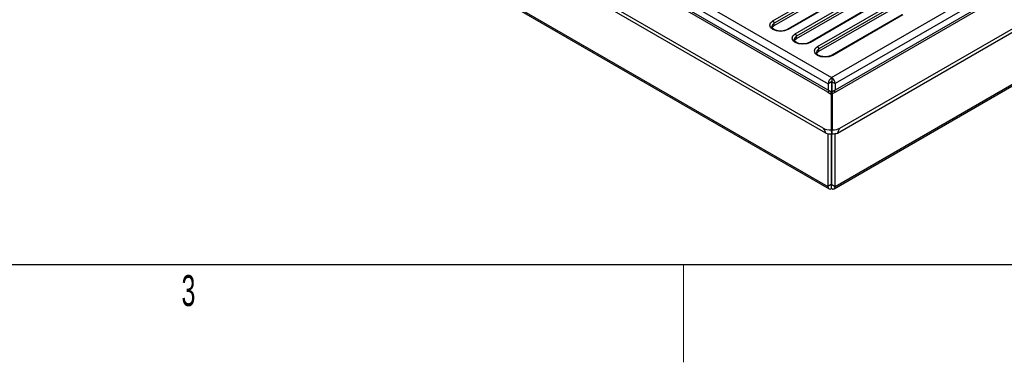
# Model space of a CAD drawing. Header units: millimetres. Extents: x 1 to 419, y 2 to 295.
# Tile 21 of 60: x 125 to 176, y 2 to 20. Entities that reach past the tile are written whole.
import ezdxf

# ---------------------------------------------------------------- set-up
doc = ezdxf.new("R2010")
doc.units = ezdxf.units.MM
doc.styles.add('SLDTEXTSTYLE0', font='TXT', dxfattribs={"width": 0.605})

msp = doc.modelspace()

# ---------------------------------------------------------------- linework, layer by layer
at = {"color": 7, "linetype": 'Continuous', "lineweight": 25}
for p, q in [((166.5279, 16.3837), (130.6764, 37.0804)), ((166.6662, 16.4111), (130.8302, 37.0988)), ((131.9658, 37.1993), (166.7272, 17.132)), ((166.43, 14.2729), (127.6353, 36.6686)), ((166.3042, 14.5237), (127.7316, 36.7912)), ((131.7678, 36.8891), (166.5575, 16.8054)), ((130.7213, 32.2103), (166.5434, 11.5307)), ((130.7752, 32.0912), (166.5972, 11.4116)), ((166.7272, 17.132), (191.8154, 31.6151)), ((192.9516, 31.5158), (166.7876, 16.4117)), ((193.1061, 31.4978), (166.9252, 16.3839)), ((191.9992, 31.2967), (166.9111, 16.8136)), ((167.0269, 14.2736), (196.1459, 31.0836)), ((167.1527, 14.5244), (196.0496, 31.2062)), ((166.8572, 11.4116), (193.006, 26.507)), ((166.9111, 11.5307), (193.0599, 26.626)), ((163.7149, 20.0384), (167.3212, 22.1203)), ((167.3919, 21.9978), (163.7856, 19.916)), ((163.7856, 19.8016), (167.3919, 21.8835)), ((168.049, 21.6762), (164.4428, 19.5944)), ((168.099, 21.6712), (164.4928, 19.5894)), ((164.8604, 19.3771), (168.4667, 21.459)), ((168.5374, 21.3365), (164.9312, 19.2547)), ((164.9312, 19.1403), (168.5374, 21.2222)), ((169.1945, 21.0149), (165.5883, 18.9331)), ((169.2445, 21.01), (165.6383, 18.9281)), ((166.006, 18.7158), (169.6122, 20.7977)), ((169.6829, 20.6752), (166.0767, 18.5934)), ((166.0767, 18.4791), (169.6829, 20.5609)), ((170.34, 20.3536), (166.7338, 18.2718)), ((170.39, 20.3487), (166.7838, 18.2668)), ((163.7856, 19.8016), (163.7856, 19.916)), ((164.9312, 19.1403), (164.9312, 19.2547)), ((166.0767, 18.4791), (166.0767, 18.5934)), ((166.7272, 16.9034), (166.5575, 16.8054)), ((166.5575, 16.8054), (166.5575, 16.4739)), ((166.7414, 17.1238), (166.7272, 17.132)), ((166.7272, 16.9034), (166.7272, 12.7064)), ((166.7414, 17.1238), (166.7414, 17.1232)), ((166.7414, 17.1232), (166.7414, 16.9279)), ((166.7414, 16.9115), (166.9111, 16.8136)), ((166.7414, 16.9115), (166.7414, 16.297)), ((166.9111, 16.8136), (166.9111, 16.4829)), ((166.5279, 16.3837), (166.711, 16.2781)), ((166.6964, 16.2865), (166.7131, 16.2961)), ((166.711, 16.2781), (166.711, 14.434)), ((166.711, 16.2781), (166.7257, 16.0914)), ((166.7131, 16.2961), (166.7131, 16.2515)), ((166.7603, 16.2861), (166.7414, 16.297)), ((166.7414, 11.6286), (166.7414, 16.297)), ((166.7605, 16.2888), (166.7457, 16.1021)), ((166.9252, 16.3839), (166.7605, 16.2888)), ((166.7605, 16.2888), (166.7605, 14.4344)), ((166.7257, 16.0914), (166.7257, 14.2379)), ((166.7457, 16.1021), (166.7457, 14.2381)), ((166.5434, 14.2471), (166.5434, 11.5307)), ((166.7131, 14.2374), (166.7131, 11.6286)), ((166.9111, 11.5307), (166.9111, 14.2474)), ((166.7131, 12.6982), (166.7272, 12.7064)), ((166.7414, 11.6404), (166.7272, 11.6205)), ((166.7131, 11.6286), (166.5434, 11.5307)), ((166.7131, 11.6286), (166.7272, 11.6205)), ((166.7272, 11.4244), (166.7239, 11.4226)), ((166.7272, 11.6205), (166.7414, 11.6286)), ((166.7272, 11.4244), (166.7272, 11.6205)), ((166.7312, 11.4221), (166.7272, 11.4244)), ((166.7312, 11.4221), (166.7348, 11.4203)), ((166.7414, 11.6286), (166.9111, 11.5307)), ((413.5, 7.5), (6.5, 7.5))]:
    msp.add_line(p, q, dxfattribs=at)
at = {"color": 7, "linetype": 'Continuous', "lineweight": 18}
msp.add_line((159.125, 7.5), (159.125, 2.5), dxfattribs=at)
at = {"color": 7, "linetype": 'Continuous', "lineweight": 25, "flags": 128}
for points in [[(164.4928, 19.5894), (164.3143, 19.5206), (164.1038, 19.4964), (163.8934, 19.5206), (163.7149, 19.5894), (163.5957, 19.6924), (163.5538, 19.8139), (163.5957, 19.9354), (163.7149, 20.0384)], [(163.7856, 19.916), (163.6881, 19.8317), (163.6539, 19.7355)], [(163.6667, 19.6795), (163.6881, 19.7174), (163.7856, 19.8016)], [(165.6383, 18.9281), (165.4598, 18.8593), (165.2494, 18.8351), (165.0389, 18.8593), (164.8604, 18.9281), (164.7412, 19.0311), (164.6994, 19.1526), (164.7412, 19.2741), (164.8604, 19.3771)], [(164.9312, 19.2547), (164.8336, 19.1704), (164.7994, 19.0742)], [(164.8122, 19.0182), (164.8336, 19.0561), (164.9312, 19.1403)], [(166.7838, 18.2668), (166.6053, 18.198), (166.3949, 18.1738), (166.1844, 18.198), (166.006, 18.2668), (165.8867, 18.3698), (165.8449, 18.4913), (165.8867, 18.6128), (166.006, 18.7158)], [(166.0767, 18.5934), (165.9791, 18.5091), (165.9449, 18.413)], [(165.9577, 18.3569), (165.9791, 18.3948), (166.0767, 18.4791)], [(166.7272, 12.7064), (166.7191, 12.6155), (166.7131, 12.5891)]]:
    msp.add_lwpolyline(points, dxfattribs=at)
at = {"color": 7, "linetype": 'Continuous', "lineweight": 25}
for centre, radius, start, end in [((163.6321, 19.909), 0.1537, 2.60548, 57.39452), ((164.4634, 19.5484), 0.0505, 54.43169, 113.74362), ((164.7776, 19.2477), 0.1537, 2.60548, 57.39452), ((165.6089, 18.8871), 0.0505, 54.43169, 113.74362), ((165.9231, 18.5864), 0.1537, 2.60548, 57.39452), ((166.7544, 18.2258), 0.0505, 54.43169, 113.74362), ((166.9567, 16.7873), 0.3996, 122.60548, 177.39452), ((166.7579, 16.902), 0.0307, 122.60548, 177.39452), ((166.7127, 16.9106), 0.0287, 1.92092, 30.1845), ((166.508, 16.794), 0.4036, 2.78296, 54.66895), ((166.6548, 11.5121), 0.113, 170.54596, 307.65968), ((166.7217, 11.6272), 0.00873, 170.78596, 309.20329), ((166.7327, 11.6272), 0.00873, 230.79671, 9.21404), ((166.8003, 11.5116), 0.1124, 234.38512, 9.7435)]:
    msp.add_arc(centre, radius, start, end, dxfattribs=at)
for centre, major_axis, ratio, start_param, end_param in [((166.7285, 14.8114), (0.5992, 0.0498), 0.6251762, 3.8750546, 4.6312743), ((166.7285, 9.1687), (-0.4457, 5.3604), 0.0749318, 5.9664217, 6.231249), ((166.7285, 14.6147), (0.5992, 0.0498), 0.6251762, 4.1398819, 4.6559298), ((166.7285, 14.5786), (-0.5993, 7.9586), 0.0035481, 1.5886983, 1.6133538), ((166.7285, 14.3856), (0.5993, 7.9586), 0.0035481, 4.694123, 4.7187959), ((166.7285, 14.6155), (0.5992, -0.0498), 0.6251762, 4.7931397, 5.284896), ((166.7285, 14.8122), (0.5992, -0.0498), 0.6251762, 4.8178126, 5.5497234), ((166.7285, 9.1695), (0.4457, 5.3604), 0.0749318, 0.0519363, 0.3167636)]:
    msp.add_ellipse(centre, major_axis=major_axis, ratio=ratio, start_param=start_param, end_param=end_param, dxfattribs=at)
for points in [[(164.4428, 19.5944), (164.423, 19.5841), (164.3658, 19.5543), (164.2388, 19.5202), (164.0703, 19.5097), (163.9038, 19.5333), (163.7663, 19.5859), (163.681, 19.6554), (163.6524, 19.7036), (163.6569, 19.7273), (163.6582, 19.7343)], [(165.5883, 18.9331), (165.5686, 18.9228), (165.5113, 18.8931), (165.3843, 18.8589), (165.2158, 18.8484), (165.0494, 18.872), (164.9118, 18.9246), (164.8265, 18.9941), (164.798, 19.0424), (164.8024, 19.066), (164.8037, 19.073)], [(166.7338, 18.2718), (166.7141, 18.2615), (166.6568, 18.2318), (166.5298, 18.1976), (166.3613, 18.1871), (166.1949, 18.2107), (166.0573, 18.2633), (165.972, 18.3328), (165.9435, 18.3811), (165.9479, 18.4047), (165.9492, 18.4117)]]:
    msp.add_open_spline(points, degree=3, knots=[0, 0, 0, 0, 0.0744075, 0.216072, 0.3636816, 0.5120401, 0.6586059, 0.8010436, 0.9406678, 1, 1, 1, 1], dxfattribs=at)
for points in [[(166.7131, 16.2961), (166.7129, 16.31), (166.7126, 16.3378), (166.7023, 16.3718), (166.6853, 16.3983), (166.6617, 16.4156), (166.6328, 16.4232), (166.5998, 16.4204), (166.5643, 16.408), (166.5401, 16.3918), (166.5279, 16.3837)], [(166.9252, 16.3839), (166.9131, 16.392), (166.889, 16.4082), (166.8537, 16.4207), (166.8209, 16.4236), (166.7921, 16.4161), (166.7686, 16.3989), (166.7518, 16.3725), (166.7416, 16.3385), (166.7414, 16.3108), (166.7414, 16.297)]]:
    msp.add_open_spline(points, degree=3, dxfattribs=at)

# ---------------------------------------------------------------- texts
at = {"color": 7, "linetype": 'Continuous', "lineweight": 0, "insert": (133.6948, 6.9781), "char_height": 1.5875, "attachment_point": 2, "style": 'SLDTEXTSTYLE0'}
msp.add_mtext('3', dxfattribs=at)

doc.saveas('drawing.dxf')
